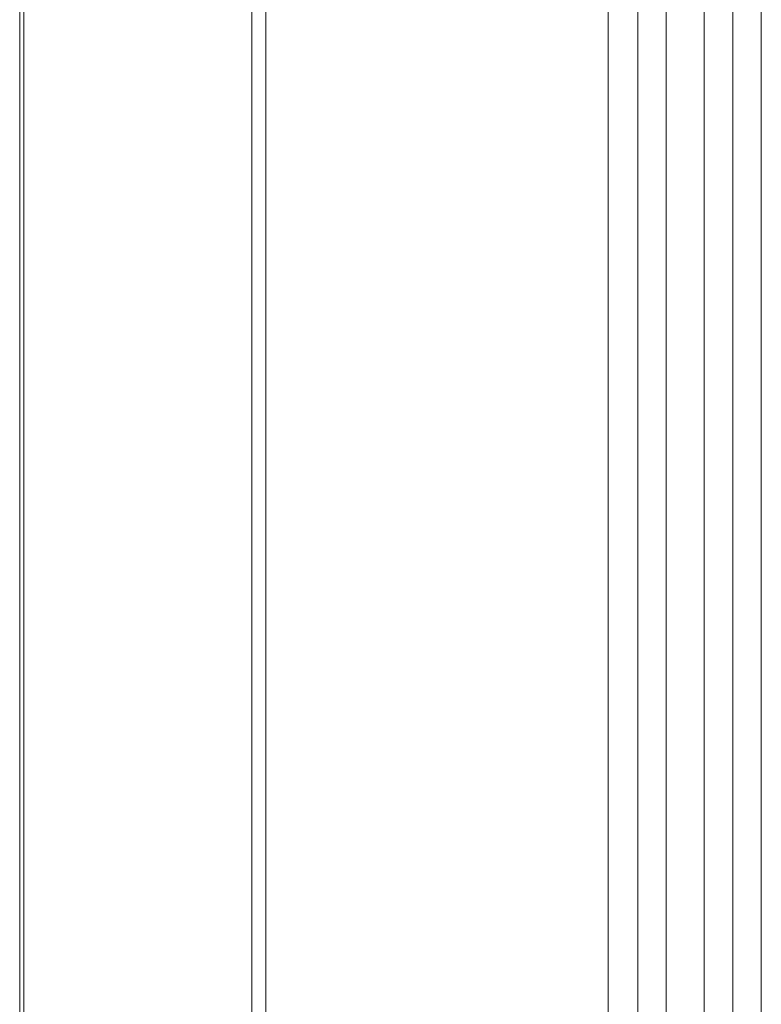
# Model space of a CAD drawing. Header units: centimetres. Extents: x -30 to 30, y -78 to 83.
# Tile 3 of 86: x -27.978 to -27.426, y -3.839 to -3.107. Entities that reach past the tile are written whole.
import ezdxf

# ---------------------------------------------------------------- set-up
doc = ezdxf.new("R2010")
doc.units = ezdxf.units.CM
doc.header["$MEASUREMENT"] = 0
doc.layers.add('LAYER_19952', color=7, linetype='Continuous')

msp = doc.modelspace()

# ---------------------------------------------------------------- linework, layer by layer
at = {"layer": 'LAYER_19952', "lineweight": 9}
for points in [[(-27.54029, -6.00054), (-27.54029, -6.00054), (-27.54029, 7.93214), (-27.54029, 7.93214)], [(-27.79484, 7.92325), (-27.79484, 7.92325), (-27.79484, -5.99165), (-27.79484, -5.99165)], [(-27.80534, -5.98642), (-27.80534, -5.98642), (-27.80534, 7.91801), (-27.80534, 7.91801)], [(-27.51834, 7.91094), (-27.51834, 7.91094), (-27.51834, -5.97934), (-27.51834, -5.97934)], [(-27.49713, 7.91169), (-27.49713, 7.91169), (-27.49713, -5.9801), (-27.49713, -5.9801)], [(-27.46885, -5.9801), (-27.46885, -5.9801), (-27.46885, 7.91169), (-27.46885, 7.91169)], [(-27.44764, -5.95889), (-27.44764, -5.95889), (-27.44764, 7.89048), (-27.44764, 7.89048)], [(-27.42643, -5.87404), (-27.42643, -5.87404), (-27.42643, 7.80563), (-27.42643, 7.80563)], [(-27.97479, 7.70862), (-27.97479, 7.70862), (-27.97479, -5.77703), (-27.97479, -5.77703)], [(-27.97794, -5.76813), (-27.97794, -5.76813), (-27.97794, 7.69973), (-27.97794, 7.69973)]]:
    msp.add_open_spline(points, degree=3, dxfattribs=at)

doc.saveas('drawing.dxf')
